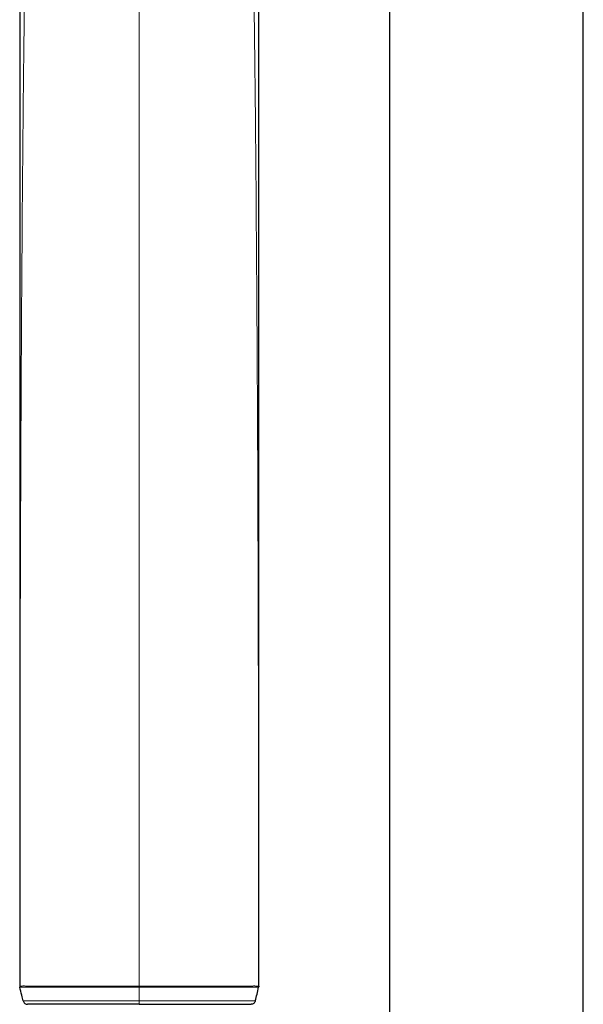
# Model space of a CAD drawing. Header units: millimetres. Extents: x 8 to 1018, y 12 to 2184.
# Tile 49 of 54: x 538 to 602, y 1942 to 2054. Entities that reach past the tile are written whole.
import ezdxf

# ---------------------------------------------------------------- set-up
doc = ezdxf.new("R2010")
doc.units = ezdxf.units.MM

msp = doc.modelspace()

# ---------------------------------------------------------------- linework, layer by layer
at = {"color": 7, "linetype": 'Continuous', "lineweight": 30}
for p, q in [((601.99, 1936.87), (601.99, 2120.5)), ((580.09, 2068.94), (580.09, 1940.9))]:
    msp.add_line(p, q, dxfattribs=at)
at = {"color": 8, "linetype": 'Continuous', "lineweight": 0}
for p, q in [((551.85, 2059.68), (551.85, 1960.31)), ((551.85, 1954.51), (551.85, 1960.31)), ((551.85, 1954.51), (551.85, 1944.47)), ((538.37, 1944.34), (538.35, 1944.46)), ((551.85, 1944.47), (551.85, 1944.34)), ((565.33, 1944.34), (565.35, 1944.46)), ((551.85, 1944.34), (551.85, 1942.78))]:
    msp.add_line(p, q, dxfattribs=at)
for points, knots in [([(564.74, 2061.44), (564.79, 2057.33), (564.91, 2048.82), (565.03, 2035.9), (565.12, 2022.71), (565.2, 2009.51), (565.26, 1994.95), (565.3, 1979.03), (565.33, 1961.75), (565.34, 1950.23), (565.34, 1944.47)], [0, 0, 0, 0, 0.105521, 0.218338, 0.331156, 0.443973, 0.55679, 0.704527, 0.852263, 1, 1, 1, 1]), ([(538.9, 2056.87), (538.87, 2054.28), (538.77, 2047.29), (538.67, 2035.9), (538.57, 2022.71), (538.5, 2009.51), (538.44, 1994.95), (538.39, 1979.03), (538.37, 1961.75), (538.36, 1950.23), (538.35, 1944.47)], [0, 0, 0, 0, 0.0691363, 0.1865425, 0.3039488, 0.4213551, 0.5387613, 0.6925075, 0.8462538, 1, 1, 1, 1]), ([(538.35, 1944.47), (538.36, 1944.47), (538.37, 1944.47), (538.43, 1944.46), (538.52, 1944.46), (538.64, 1944.47), (538.8, 1944.48), (538.98, 1944.47), (539.2, 1944.47), (539.44, 1944.46), (539.7, 1944.46), (539.98, 1944.46), (540.26, 1944.46), (540.57, 1944.46), (540.89, 1944.46), (541.24, 1944.46), (541.6, 1944.47), (541.97, 1944.47), (542.39, 1944.47), (542.84, 1944.47), (543.33, 1944.47), (543.83, 1944.47), (544.34, 1944.47), (544.86, 1944.47), (545.37, 1944.47), (545.89, 1944.47), (546.43, 1944.47), (546.97, 1944.47), (547.52, 1944.47), (548.08, 1944.47), (548.63, 1944.47), (549.17, 1944.47), (549.7, 1944.47), (550.24, 1944.47), (550.77, 1944.47), (551.31, 1944.47), (551.67, 1944.47), (551.85, 1944.47), (551.85, 1944.47)], [0, 0, 0, 0, 0.027357, 0.05474, 0.082096, 0.110969, 0.139842, 0.168989, 0.198137, 0.227502, 0.256867, 0.283103, 0.309478, 0.335852, 0.362465, 0.389078, 0.415924, 0.442771, 0.469743, 0.500905, 0.532168, 0.563431, 0.594791, 0.624235, 0.653795, 0.683356, 0.713119, 0.742883, 0.772846, 0.802809, 0.832883, 0.860658, 0.888433, 0.916258, 0.944084, 0.97204, 0.999997, 1, 1, 1, 1]), ([(538.35, 1944.45), (538.35, 1944.45), (538.35, 1944.46), (538.35, 1944.46), (538.35, 1944.46), (538.35, 1944.46)], [0, 0, 0, 0, 0.5965437, 0.9997251, 1, 1, 1, 1]), ([(565.35, 1944.47), (565.34, 1944.47), (565.33, 1944.46), (565.3, 1944.45), (565.24, 1944.45), (565.17, 1944.46), (565.08, 1944.47), (564.96, 1944.47), (564.83, 1944.48), (564.67, 1944.47), (564.5, 1944.47), (564.32, 1944.47), (564.15, 1944.46), (563.96, 1944.46), (563.73, 1944.46), (563.46, 1944.46), (563.17, 1944.46), (562.85, 1944.46), (562.51, 1944.46), (562.14, 1944.46), (561.75, 1944.47), (561.34, 1944.47), (560.94, 1944.47), (560.54, 1944.47), (560.14, 1944.47), (559.74, 1944.47), (559.32, 1944.47), (558.87, 1944.47), (558.37, 1944.47), (557.87, 1944.47), (557.34, 1944.47), (556.8, 1944.47), (556.23, 1944.47), (555.65, 1944.47), (555.09, 1944.47), (554.55, 1944.47), (554.04, 1944.47), (553.51, 1944.47), (552.97, 1944.47), (552.41, 1944.47), (552.04, 1944.47), (551.85, 1944.47), (551.85, 1944.47)], [0, 0, 0, 0, 0.020455, 0.040914, 0.061509, 0.082103, 0.105452, 0.128814, 0.152163, 0.17544, 0.198729, 0.222007, 0.239443, 0.256879, 0.28189, 0.306901, 0.332656, 0.358412, 0.385585, 0.412759, 0.441255, 0.469751, 0.495705, 0.521659, 0.546308, 0.570958, 0.594799, 0.622857, 0.650915, 0.679754, 0.708593, 0.738953, 0.769314, 0.8011, 0.832886, 0.858983, 0.885967, 0.91295, 0.941671, 0.970392, 0.999997, 1, 1, 1, 1]), ([(565.35, 1944.45), (565.35, 1944.45), (565.35, 1944.46), (565.35, 1944.46), (565.34, 1944.46), (565.34, 1944.46)], [0, 0, 0, 0, 0.5965437, 0.9997251, 1, 1, 1, 1]), ([(538.37, 1944.34), (538.37, 1944.34), (538.36, 1944.34), (538.36, 1944.33), (538.36, 1944.33)], [0, 0, 0, 0, 0.388865, 1, 1, 1, 1]), ([(551.85, 1944.34), (551.64, 1944.34), (551.21, 1944.34), (550.57, 1944.34), (549.93, 1944.34), (549.29, 1944.34), (548.67, 1944.34), (548.09, 1944.34), (547.54, 1944.34), (547, 1944.35), (546.45, 1944.35), (545.92, 1944.35), (545.39, 1944.35), (544.87, 1944.35), (544.36, 1944.35), (543.84, 1944.35), (543.34, 1944.35), (542.85, 1944.35), (542.37, 1944.35), (541.91, 1944.35), (541.47, 1944.34), (541.05, 1944.34), (540.68, 1944.34), (540.33, 1944.34), (540.01, 1944.34), (539.72, 1944.34), (539.46, 1944.35), (539.22, 1944.35), (539, 1944.36), (538.81, 1944.36), (538.66, 1944.35), (538.55, 1944.34), (538.47, 1944.33), (538.42, 1944.33), (538.38, 1944.34), (538.37, 1944.35), (538.37, 1944.35)], [0, 0, 0, 0, 0.033105, 0.066443, 0.09978, 0.133474, 0.167168, 0.196676, 0.226277, 0.255877, 0.285642, 0.315406, 0.345341, 0.375276, 0.405317, 0.436488, 0.467751, 0.499014, 0.530376, 0.562695, 0.595012, 0.62587, 0.656727, 0.685807, 0.714887, 0.74325, 0.77214, 0.80103, 0.830124, 0.859218, 0.888536, 0.917855, 0.938512, 0.959169, 0.979587, 1, 1, 1, 1]), ([(551.85, 1944.34), (552.03, 1944.34), (552.38, 1944.34), (552.92, 1944.34), (553.45, 1944.34), (553.99, 1944.34), (554.52, 1944.34), (555.06, 1944.34), (555.6, 1944.34), (556.15, 1944.34), (556.7, 1944.35), (557.24, 1944.35), (557.77, 1944.35), (558.3, 1944.35), (558.82, 1944.35), (559.34, 1944.35), (559.85, 1944.35), (560.36, 1944.35), (560.85, 1944.35), (561.29, 1944.35), (561.7, 1944.35), (562.07, 1944.34), (562.43, 1944.34), (562.77, 1944.34), (563.1, 1944.34), (563.41, 1944.34), (563.7, 1944.34), (563.98, 1944.34), (564.24, 1944.35), (564.48, 1944.35), (564.69, 1944.36), (564.88, 1944.36), (565.04, 1944.35), (565.16, 1944.34), (565.25, 1944.34), (565.31, 1944.35), (565.32, 1944.35), (565.33, 1944.35)], [0, 0, 0, 0, 0.027652, 0.055304, 0.083383, 0.111462, 0.139317, 0.167172, 0.196582, 0.226112, 0.255643, 0.285407, 0.31517, 0.345175, 0.37518, 0.40532, 0.436484, 0.467747, 0.49901, 0.53038, 0.55658, 0.582914, 0.609249, 0.63585, 0.662451, 0.689334, 0.716216, 0.743259, 0.771965, 0.800671, 0.829992, 0.859311, 0.888587, 0.917864, 0.945234, 0.972631, 1, 1, 1, 1]), ([(565.33, 1944.34), (565.33, 1944.34), (565.33, 1944.34), (565.33, 1944.33), (565.33, 1944.33)], [0, 0, 0, 0, 0.3888651, 1, 1, 1, 1]), ([(538.74, 1942.78), (538.75, 1942.78), (538.75, 1942.78), (538.76, 1942.78), (538.8, 1942.78), (538.86, 1942.78), (538.95, 1942.78), (539.06, 1942.78), (539.19, 1942.78), (539.34, 1942.78), (539.51, 1942.78), (539.7, 1942.78), (539.91, 1942.78), (540.13, 1942.78), (540.38, 1942.78), (540.64, 1942.78), (540.92, 1942.78), (541.21, 1942.78), (541.51, 1942.78), (541.84, 1942.78), (542.22, 1942.78), (542.66, 1942.78), (543.07, 1942.78), (543.46, 1942.78), (543.84, 1942.78), (544.25, 1942.78), (544.69, 1942.78), (545.14, 1942.78), (545.6, 1942.78), (546.07, 1942.78), (546.54, 1942.78), (547.03, 1942.78), (547.55, 1942.78), (548.13, 1942.78), (548.8, 1942.78), (549.52, 1942.78), (550.29, 1942.78), (551.07, 1942.78), (551.59, 1942.78), (551.85, 1942.78)], [0, 0, 0, 0, 0.02347, 0.047014, 0.070551, 0.094323, 0.118095, 0.142097, 0.1661, 0.190226, 0.21378, 0.237333, 0.261085, 0.284837, 0.308824, 0.332811, 0.356987, 0.381163, 0.403423, 0.425684, 0.455599, 0.485531, 0.515448, 0.538055, 0.560663, 0.586854, 0.613045, 0.639381, 0.665716, 0.692223, 0.718729, 0.745374, 0.772017, 0.80506, 0.838102, 0.878417, 0.918892, 0.959367, 1, 1, 1, 1]), ([(564.95, 1942.78), (564.95, 1942.78), (564.95, 1942.78), (564.93, 1942.78), (564.9, 1942.78), (564.84, 1942.78), (564.75, 1942.78), (564.64, 1942.78), (564.51, 1942.78), (564.36, 1942.78), (564.19, 1942.78), (564, 1942.78), (563.79, 1942.78), (563.57, 1942.78), (563.32, 1942.78), (563.06, 1942.78), (562.78, 1942.78), (562.49, 1942.78), (562.19, 1942.78), (561.86, 1942.78), (561.48, 1942.78), (561.04, 1942.78), (560.63, 1942.78), (560.23, 1942.78), (559.85, 1942.78), (559.45, 1942.78), (559.01, 1942.78), (558.56, 1942.78), (558.1, 1942.78), (557.63, 1942.78), (557.16, 1942.78), (556.67, 1942.78), (556.14, 1942.78), (555.57, 1942.78), (554.9, 1942.78), (554.18, 1942.78), (553.41, 1942.78), (552.63, 1942.78), (552.11, 1942.78), (551.85, 1942.78)], [0, 0, 0, 0, 0.0234158, 0.0469204, 0.0704179, 0.0941874, 0.117957, 0.1419994, 0.1660421, 0.190226, 0.213717, 0.237208, 0.2609328, 0.2846581, 0.3086715, 0.332685, 0.3569239, 0.3811631, 0.4034124, 0.4256618, 0.4555767, 0.4855088, 0.5154254, 0.5380442, 0.5606632, 0.586808, 0.6129531, 0.6392695, 0.6655861, 0.6921117, 0.7186376, 0.7453276, 0.7720175, 0.8050596, 0.8381021, 0.8784077, 0.9188823, 0.9593572, 1, 1, 1, 1]), ([(551.85, 1942.78), (551.85, 1942.76), (551.85, 1942.7), (551.85, 1942.63), (551.85, 1942.56), (551.85, 1942.51), (551.85, 1942.46), (551.85, 1942.43), (551.85, 1942.41), (551.85, 1942.41), (551.85, 1942.41)], [0, 0, 0, 0, 0.127054, 0.254109, 0.381163, 0.508217, 0.635272, 0.762326, 0.881163, 1, 1, 1, 1])]:
    msp.add_open_spline(points, degree=3, knots=knots, dxfattribs=at)
at = {"color": 7, "linetype": 'Continuous', "lineweight": 30}
for points, knots in [([(565.35, 1944.45), (565.35, 1944.48), (565.35, 1944.75), (565.35, 1945.27), (565.35, 1945.99), (565.35, 1946.68), (565.35, 1947.32), (565.35, 1947.93), (565.35, 1948.49), (565.35, 1948.99), (565.35, 1949.45), (565.35, 1949.87), (565.35, 1950.27), (565.35, 1950.63), (565.35, 1950.96), (565.35, 1951.25), (565.35, 1951.52), (565.35, 1951.75), (565.35, 1951.95), (565.35, 1952.12), (565.35, 1952.26), (565.35, 1952.36), (565.35, 1952.44), (565.35, 1952.52), (565.35, 1952.6), (565.35, 1952.72), (565.35, 1952.9), (565.35, 1953.15), (565.35, 1953.43), (565.35, 1953.73), (565.35, 1954.1), (565.35, 1954.52), (565.35, 1954.99), (565.35, 1955.55), (565.35, 1956.19), (565.35, 1956.93), (565.35, 1957.7), (565.35, 1958.51), (565.35, 1959.34), (565.35, 1960.21), (565.35, 1961.11), (565.35, 1962.03), (565.35, 1963.93), (565.35, 1966.79), (565.35, 1970.63), (565.35, 1974.49), (565.35, 1977.38), (565.35, 1979.3), (565.35, 1980.22), (565.35, 1981.11), (565.35, 1981.97), (565.35, 1982.8), (565.35, 1983.59), (565.35, 1984.34), (565.35, 1985.06), (565.35, 1985.76), (565.35, 1986.42), (565.35, 1987.06), (565.35, 1987.66), (565.35, 1988.2), (565.35, 1988.68), (565.35, 1989.12), (565.35, 1989.57), (565.35, 1990.1), (565.35, 1990.71), (565.35, 1991.39), (565.35, 1992.11), (565.35, 1992.86), (565.35, 1993.64), (565.35, 1994.46), (565.35, 1995.29), (565.35, 1996.13), (565.35, 1996.97), (565.35, 1997.84), (565.35, 1998.73), (565.35, 1999.64), (565.35, 2000.59), (565.35, 2001.57), (565.35, 2002.56), (565.35, 2003.53), (565.35, 2004.46), (565.35, 2005.37), (565.35, 2006.23), (565.35, 2007.05), (565.35, 2007.82), (565.35, 2008.57), (565.35, 2009.29), (565.35, 2009.99), (565.35, 2010.66), (565.35, 2011.31), (565.35, 2011.93), (565.35, 2012.55), (565.35, 2013.25), (565.35, 2014.05), (565.35, 2014.94), (565.35, 2015.87), (565.35, 2016.81), (565.35, 2017.78), (565.35, 2018.79), (565.35, 2019.75), (565.35, 2020.67), (565.35, 2021.53), (565.35, 2022.42), (565.35, 2023.72), (565.35, 2025.42), (565.35, 2027.51), (565.35, 2029.6), (565.35, 2031.71), (565.35, 2033.36), (565.35, 2034.5), (565.35, 2035.16), (565.35, 2035.81), (565.35, 2036.46), (565.35, 2037.13), (565.35, 2037.83), (565.35, 2038.56), (565.35, 2039.32), (565.35, 2040.1), (565.35, 2040.92), (565.35, 2041.76), (565.35, 2042.62), (565.35, 2043.51), (565.35, 2044.44), (565.35, 2045.4), (565.35, 2046.4), (565.35, 2047.43), (565.35, 2048.48), (565.35, 2049.57), (565.35, 2050.67), (565.35, 2051.8), (565.35, 2052.96), (565.35, 2054.15), (565.35, 2055.39), (565.35, 2056.66), (565.35, 2057.96), (565.35, 2059.29), (565.35, 2060.52), (565.35, 2061.3), (565.35, 2061.62)], [0, 0, 0, 0, 0.0006191, 0.0070959, 0.0132507, 0.0190832, 0.0245929, 0.0297795, 0.0346426, 0.0388161, 0.0427173, 0.046346, 0.0497022, 0.0527857, 0.0555963, 0.058134, 0.0603986, 0.0623902, 0.0641086, 0.0655539, 0.0667259, 0.0675806, 0.068207, 0.0688169, 0.0694797, 0.0701954, 0.0720189, 0.0741159, 0.0764863, 0.0791302, 0.0819787, 0.0858537, 0.0898908, 0.0940899, 0.1000774, 0.1063662, 0.1129566, 0.1198483, 0.1270416, 0.1343998, 0.1420487, 0.1499778, 0.1579905, 0.1906053, 0.2233727, 0.2562917, 0.2893584, 0.2974977, 0.3053711, 0.3129787, 0.3203205, 0.3273966, 0.3340877, 0.3405226, 0.3467013, 0.3526238, 0.3582902, 0.3637004, 0.3688545, 0.3737525, 0.3774253, 0.3811535, 0.3850534, 0.3891253, 0.3946699, 0.4005045, 0.406629, 0.4130433, 0.4197476, 0.4267418, 0.4340258, 0.4409574, 0.4481325, 0.4555511, 0.463213, 0.4710821, 0.4788399, 0.4875654, 0.4960433, 0.5042737, 0.5122564, 0.5199916, 0.5274791, 0.5343119, 0.5409245, 0.5473169, 0.553489, 0.559441, 0.5651726, 0.570684, 0.5759751, 0.5811595, 0.5865271, 0.5938551, 0.6015223, 0.6095289, 0.6174884, 0.6257575, 0.6343364, 0.6432253, 0.6504271, 0.6578205, 0.6654057, 0.6730762, 0.6911436, 0.7089332, 0.7264441, 0.7448556, 0.7629463, 0.7685656, 0.774153, 0.7797086, 0.7852372, 0.790928, 0.7968776, 0.803086, 0.8095531, 0.8162791, 0.8232639, 0.8303758, 0.8377375, 0.8453488, 0.8532098, 0.8614702, 0.8699895, 0.8787677, 0.8878047, 0.8971007, 0.9064826, 0.9161142, 0.9259956, 0.9361267, 0.946722, 0.9575774, 0.9686927, 0.9800681, 0.9917035, 1, 1, 1, 1]), ([(538.35, 2056.99), (538.35, 2056.86), (538.35, 2056.29), (538.35, 2055.31), (538.35, 2054.06), (538.35, 2052.82), (538.35, 2051.59), (538.35, 2050.38), (538.35, 2049.2), (538.35, 2048.06), (538.35, 2046.95), (538.35, 2045.88), (538.35, 2044.84), (538.35, 2043.83), (538.35, 2042.86), (538.35, 2041.92), (538.35, 2041.01), (538.35, 2040.16), (538.35, 2039.35), (538.35, 2038.59), (538.35, 2037.86), (538.35, 2037.17), (538.35, 2036.16), (538.35, 2034.83), (538.35, 2033.16), (538.35, 2031.46), (538.35, 2029.74), (538.35, 2028), (538.35, 2026.23), (538.35, 2024.44), (538.35, 2022.9), (538.35, 2021.63), (538.35, 2020.64), (538.35, 2019.68), (538.35, 2018.76), (538.35, 2017.86), (538.35, 2016.99), (538.35, 2016.15), (538.35, 2015.39), (538.35, 2014.72), (538.35, 2014.12), (538.35, 2013.53), (538.35, 2012.97), (538.35, 2012.42), (538.35, 2011.88), (538.35, 2011.34), (538.35, 2010.71), (538.35, 2009.98), (538.35, 2009.17), (538.35, 2008.31), (538.35, 2007.42), (538.35, 2006.5), (538.35, 2005.56), (538.35, 2004.61), (538.35, 2003.64), (538.35, 2002.64), (538.35, 2001.61), (538.35, 2000.65), (538.35, 1999.77), (538.35, 1998.98), (538.35, 1998.19), (538.35, 1997.43), (538.35, 1996.69), (538.35, 1995.96), (538.35, 1995.26), (538.35, 1994.53), (538.35, 1993.77), (538.35, 1992.98), (538.35, 1992.22), (538.35, 1991.5), (538.35, 1990.85), (538.35, 1990.26), (538.35, 1989.74), (538.35, 1989.24), (538.35, 1988.76), (538.35, 1988.28), (538.35, 1987.77), (538.35, 1987.2), (538.35, 1986.57), (538.35, 1985.92), (538.35, 1985.23), (538.35, 1984.5), (538.35, 1983.74), (538.35, 1982.95), (538.35, 1982.12), (538.35, 1981.33), (538.35, 1980.58), (538.35, 1979.87), (538.35, 1979.13), (538.35, 1978.39), (538.35, 1976.74), (538.35, 1974.22), (538.35, 1970.52), (538.35, 1966.53), (538.35, 1963.4), (538.35, 1961.42), (538.35, 1960.61), (538.35, 1959.82), (538.35, 1959.07), (538.35, 1958.34), (538.35, 1957.63), (538.35, 1956.96), (538.35, 1956.33), (538.35, 1955.75), (538.35, 1955.21), (538.35, 1954.69), (538.35, 1954.2), (538.35, 1953.78), (538.35, 1953.45), (538.35, 1953.19), (538.35, 1952.96), (538.35, 1952.75), (538.35, 1952.57), (538.35, 1952.43), (538.35, 1952.3), (538.35, 1952.16), (538.35, 1951.98), (538.35, 1951.76), (538.35, 1951.5), (538.35, 1951.21), (538.35, 1950.89), (538.35, 1950.54), (538.35, 1950.16), (538.35, 1949.74), (538.35, 1949.29), (538.35, 1948.8), (538.35, 1948.28), (538.35, 1947.72), (538.35, 1947.13), (538.35, 1946.51), (538.35, 1945.86), (538.35, 1945.18), (538.35, 1944.71), (538.35, 1944.46), (538.35, 1944.45)], [0, 0, 0, 0, 0.003626, 0.015027, 0.026153, 0.037002, 0.048071, 0.058837, 0.0693, 0.07946, 0.089316, 0.09887, 0.10812, 0.117067, 0.125711, 0.134052, 0.142089, 0.149824, 0.156839, 0.163584, 0.17006, 0.176267, 0.182204, 0.19686, 0.211722, 0.226796, 0.242082, 0.257579, 0.273288, 0.289206, 0.305335, 0.314343, 0.323098, 0.331595, 0.339834, 0.347816, 0.355541, 0.363009, 0.37022, 0.375705, 0.381033, 0.386202, 0.391212, 0.396064, 0.400784, 0.405619, 0.41063, 0.417586, 0.424856, 0.432439, 0.440335, 0.448545, 0.457068, 0.465391, 0.473993, 0.482873, 0.492031, 0.501468, 0.508451, 0.515555, 0.522536, 0.529326, 0.535927, 0.542338, 0.548558, 0.554589, 0.5619, 0.568911, 0.575622, 0.582032, 0.588141, 0.593003, 0.597656, 0.6021, 0.606336, 0.610455, 0.614745, 0.620048, 0.625618, 0.631454, 0.637557, 0.644045, 0.650809, 0.65785, 0.665168, 0.672762, 0.678923, 0.685255, 0.691757, 0.698431, 0.705225, 0.735506, 0.765665, 0.803872, 0.84188, 0.849301, 0.856518, 0.863495, 0.87023, 0.876724, 0.882976, 0.888987, 0.894757, 0.899721, 0.904492, 0.909069, 0.913453, 0.917641, 0.920178, 0.922475, 0.924531, 0.926348, 0.927924, 0.929263, 0.930167, 0.931418, 0.933014, 0.934956, 0.937243, 0.939876, 0.942675, 0.945781, 0.949194, 0.952913, 0.956939, 0.961272, 0.96591, 0.970854, 0.976104, 0.98166, 0.987413, 0.99346, 0.9998, 1, 1, 1, 1]), ([(538.35, 1944.45), (538.35, 1944.45), (538.35, 1944.41), (538.36, 1944.37), (538.36, 1944.34)], [0, 0, 0, 0, 0.103438, 1, 1, 1, 1]), ([(565.35, 1944.45), (565.35, 1944.45), (565.35, 1944.41), (565.34, 1944.37), (565.33, 1944.34)], [0, 0, 0, 0, 0.103438, 1, 1, 1, 1]), ([(538.74, 1942.79), (538.69, 1943), (538.56, 1943.52), (538.44, 1944.03), (538.36, 1944.33)], [0, 0, 0, 0, 0.41388, 1, 1, 1, 1]), ([(564.95, 1942.79), (565.02, 1943.04), (565.15, 1943.56), (565.27, 1944.07), (565.33, 1944.33)], [0, 0, 0, 0, 0.4967654, 1, 1, 1, 1]), ([(551.85, 1942.41), (551.63, 1942.41), (551.19, 1942.41), (550.58, 1942.41), (550.01, 1942.41), (549.48, 1942.41), (548.91, 1942.41), (548.3, 1942.41), (547.67, 1942.41), (547.07, 1942.41), (546.54, 1942.41), (546.05, 1942.41), (545.6, 1942.41), (545.12, 1942.41), (544.62, 1942.41), (544.15, 1942.41), (543.75, 1942.41), (543.38, 1942.41), (542.98, 1942.41), (542.56, 1942.41), (542.19, 1942.41), (541.87, 1942.41), (541.58, 1942.41), (541.31, 1942.41), (541.03, 1942.41), (540.76, 1942.41), (540.49, 1942.41), (540.24, 1942.41), (540.01, 1942.41), (539.81, 1942.41), (539.66, 1942.41), (539.54, 1942.41), (539.43, 1942.41), (539.35, 1942.41), (539.28, 1942.41), (539.25, 1942.41), (539.23, 1942.41), (539.23, 1942.41), (539.23, 1942.41)], [0, 0, 0, 0, 0.035557, 0.071114, 0.099832, 0.128559, 0.157277, 0.193534, 0.229791, 0.262666, 0.295542, 0.322089, 0.348644, 0.37519, 0.40871, 0.44223, 0.464443, 0.486656, 0.516547, 0.546454, 0.576344, 0.598999, 0.621654, 0.644979, 0.668305, 0.695874, 0.723459, 0.751025, 0.781074, 0.811124, 0.834191, 0.857423, 0.880654, 0.904257, 0.92786, 0.951855, 0.975858, 1, 1, 1, 1]), ([(551.85, 1942.41), (552.07, 1942.41), (552.51, 1942.41), (553.12, 1942.41), (553.69, 1942.41), (554.22, 1942.41), (554.79, 1942.41), (555.4, 1942.41), (556.03, 1942.41), (556.62, 1942.41), (557.16, 1942.41), (557.65, 1942.41), (558.1, 1942.41), (558.58, 1942.41), (559.08, 1942.41), (559.55, 1942.41), (559.95, 1942.41), (560.32, 1942.41), (560.72, 1942.41), (561.14, 1942.41), (561.51, 1942.41), (561.83, 1942.41), (562.11, 1942.41), (562.39, 1942.41), (562.66, 1942.41), (562.94, 1942.41), (563.21, 1942.41), (563.46, 1942.41), (563.69, 1942.41), (563.88, 1942.41), (564.04, 1942.41), (564.16, 1942.41), (564.27, 1942.41), (564.35, 1942.41), (564.41, 1942.41), (564.45, 1942.41), (564.46, 1942.41), (564.47, 1942.41), (564.47, 1942.41)], [0, 0, 0, 0, 0.035557, 0.071114, 0.099832, 0.128559, 0.157277, 0.193534, 0.229791, 0.262666, 0.295542, 0.322089, 0.348644, 0.37519, 0.40871, 0.44223, 0.464443, 0.486656, 0.516547, 0.546454, 0.576344, 0.598999, 0.621654, 0.644979, 0.668305, 0.695874, 0.723459, 0.751025, 0.781074, 0.811124, 0.834191, 0.857423, 0.880654, 0.904257, 0.92786, 0.951855, 0.975858, 1, 1, 1, 1]), ([(564.95, 1942.78), (564.93, 1942.73), (564.9, 1942.63), (564.78, 1942.51), (564.63, 1942.42), (564.52, 1942.41), (564.47, 1942.41)], [0, 0, 0, 0, 0.250006, 0.50001, 0.750008, 1, 1, 1, 1])]:
    msp.add_open_spline(points, degree=3, knots=knots, dxfattribs=at)
msp.add_open_spline([(538.74, 1942.78), (538.76, 1942.73), (538.8, 1942.63), (538.92, 1942.5), (539.06, 1942.42), (539.17, 1942.41), (539.23, 1942.41)], degree=3, dxfattribs=at)

doc.saveas('drawing.dxf')
